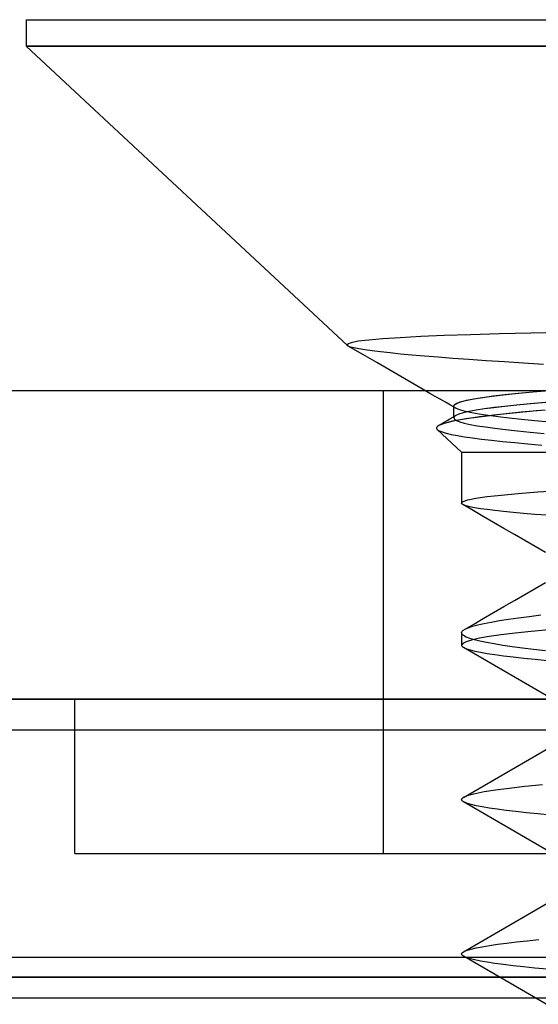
# Model space of a CAD drawing. Header units: millimetres. Extents: x -93 to 0, y 0 to 191.
# Tile 110 of 150: x -88.53 to -86.85, y 188.01 to 191.2. Entities that reach past the tile are written whole.
import ezdxf

# ---------------------------------------------------------------- set-up
doc = ezdxf.new("R2010")
doc.units = ezdxf.units.MM
doc.layers.add('MAIN-1', color=7, linetype='Continuous')
doc.layers.add('MAIN-2', color=7, linetype='Continuous')

msp = doc.modelspace()

# ---------------------------------------------------------------- linework, layer by layer
at = {"layer": 'MAIN-1'}
for p, q in [((-88.51, 191.2), (-88.51, 191.1148)), ((-88.51, 191.2), (-82.69, 191.2)), ((-82.69, 191.1148), (-88.51, 191.1148)), ((-88.51, 191.1148), (-87.4699, 190.145)), ((-86.9776, 190.1827), (-87.0713, 190.1801)), ((-86.8752, 190.1851), (-86.9776, 190.1827)), ((-86.7646, 190.1872), (-86.8752, 190.1851)), ((-87.4695, 190.1498), (-87.4699, 190.145)), ((-87.4577, 190.1543), (-87.4695, 190.1498)), ((-87.4344, 190.1587), (-87.4577, 190.1543)), ((-87.4, 190.1629), (-87.4344, 190.1587)), ((-87.3546, 190.1669), (-87.4, 190.1629)), ((-87.2985, 190.1705), (-87.3546, 190.1669)), ((-87.2321, 190.174), (-87.2985, 190.1705)), ((-87.1562, 190.1772), (-87.2321, 190.174)), ((-87.0713, 190.1801), (-87.1562, 190.1772)), ((-87.4696, 190.1447), (-87.4699, 190.145)), ((-87.4693, 190.1444), (-87.4696, 190.1447)), ((-87.4689, 190.1442), (-87.4693, 190.1444)), ((-87.4686, 190.1439), (-87.4689, 190.1442)), ((-87.4682, 190.1437), (-87.4686, 190.1439)), ((-87.4677, 190.1434), (-87.4682, 190.1437)), ((-87.4199, 190.1158), (-87.4677, 190.1435)), ((-87.3748, 190.0898), (-87.4199, 190.1158)), ((-87.3359, 190.0674), (-87.3748, 190.0898)), ((-87.2971, 190.0449), (-87.3359, 190.0674)), ((-87.2582, 190.0224), (-87.2971, 190.0449)), ((-87.2193, 190), (-87.2582, 190.0224)), ((-90.5, 190), (-2.5, 190)), ((-2.5, 189), (-90.5, 189))]:
    msp.add_line(p, q, dxfattribs=at)
at = {"layer": 'MAIN-2'}
for p, q in [((-88.51, 191.1148), (-82.69, 191.1148)), ((-82.69, 191.1148), (-88.51, 191.1148)), ((-82.69, 191.1148), (-88.51, 191.1148)), ((-86.9776, 190.1827), (-87.0713, 190.1801)), ((-86.8752, 190.1851), (-86.9776, 190.1827)), ((-86.7646, 190.1872), (-86.8752, 190.1851)), ((-87.4695, 190.1498), (-87.4699, 190.145)), ((-87.4577, 190.1543), (-87.4695, 190.1498)), ((-87.4344, 190.1587), (-87.4577, 190.1543)), ((-87.4, 190.1629), (-87.4344, 190.1587)), ((-87.3546, 190.1669), (-87.4, 190.1629)), ((-87.2985, 190.1705), (-87.3546, 190.1669)), ((-87.2321, 190.174), (-87.2985, 190.1705)), ((-87.1562, 190.1772), (-87.2321, 190.174)), ((-87.0713, 190.1801), (-87.1562, 190.1772)), ((-87.4602, 190.1403), (-87.4677, 190.1434)), ((-87.4602, 190.1403), (-87.4677, 190.1434)), ((-87.4485, 190.1372), (-87.4602, 190.1403)), ((-87.4485, 190.1372), (-87.4602, 190.1403)), ((-87.4327, 190.134), (-87.4485, 190.1372)), ((-87.4327, 190.134), (-87.4485, 190.1372)), ((-87.413, 190.1308), (-87.4327, 190.134)), ((-87.413, 190.1308), (-87.4327, 190.134)), ((-87.3895, 190.1275), (-87.413, 190.1308)), ((-87.3895, 190.1275), (-87.413, 190.1308)), ((-87.3623, 190.1242), (-87.3895, 190.1275)), ((-87.3623, 190.1242), (-87.3895, 190.1275)), ((-87.3317, 190.1209), (-87.3623, 190.1242)), ((-87.3317, 190.1209), (-87.3623, 190.1242)), ((-87.2978, 190.1175), (-87.3317, 190.1209)), ((-87.2978, 190.1175), (-87.3317, 190.1209)), ((-87.2606, 190.1141), (-87.2978, 190.1175)), ((-87.2606, 190.1141), (-87.2978, 190.1175)), ((-87.22, 190.1106), (-87.2606, 190.1141)), ((-87.22, 190.1106), (-87.2606, 190.1141)), ((-87.1761, 190.1071), (-87.22, 190.1106)), ((-87.1761, 190.1071), (-87.22, 190.1106)), ((-87.1284, 190.1035), (-87.1761, 190.1071)), ((-87.1284, 190.1035), (-87.1761, 190.1071)), ((-87.0766, 190.0997), (-87.1284, 190.1035)), ((-87.0766, 190.0997), (-87.1284, 190.1035)), ((-87.0207, 190.0959), (-87.0766, 190.0997)), ((-87.0207, 190.0959), (-87.0766, 190.0997)), ((-86.9612, 190.0919), (-87.0207, 190.0959)), ((-86.9612, 190.0919), (-87.0207, 190.0959)), ((-86.8988, 190.0879), (-86.9612, 190.0919)), ((-86.8988, 190.0879), (-86.9612, 190.0919)), ((-86.834, 190.0838), (-86.8988, 190.0879)), ((-86.834, 190.0838), (-86.8988, 190.0879)), ((-87.3525, 188.5), (-87.3525, 190)), ((-87.3525, 188.5), (-87.3525, 190)), ((-87.2025, 189.9903), (-87.2193, 190)), ((-87.1857, 189.9806), (-87.2025, 189.9903)), ((-86.9596, 189.9863), (-86.9167, 189.9908)), ((-86.9356, 189.9889), (-86.8924, 189.9932)), ((-86.9167, 189.9908), (-86.8693, 189.9954)), ((-86.8924, 189.9932), (-86.845, 189.9976)), ((-86.8693, 189.9954), (-86.8172, 190)), ((-87.1689, 189.9709), (-87.1857, 189.9806)), ((-87.1521, 189.9612), (-87.1689, 189.9709)), ((-87.1353, 189.9515), (-87.1521, 189.9612)), ((-87.1226, 189.9535), (-87.1157, 189.9579)), ((-87.1224, 189.9537), (-87.1148, 189.9583)), ((-87.1157, 189.9579), (-87.104, 189.9623)), ((-87.1148, 189.9583), (-87.1019, 189.963)), ((-87.104, 189.9623), (-87.0875, 189.9668)), ((-87.1019, 189.963), (-87.0836, 189.9677)), ((-87.0875, 189.9668), (-87.066, 189.9713)), ((-87.0836, 189.9677), (-87.0599, 189.9724)), ((-87.066, 189.9713), (-87.0399, 189.9757)), ((-87.0599, 189.9724), (-87.0312, 189.977)), ((-87.0399, 189.9757), (-87.0094, 189.9801)), ((-87.0312, 189.977), (-86.9978, 189.9817)), ((-87.0094, 189.9801), (-86.9746, 189.9845)), ((-86.9978, 189.9817), (-86.9596, 189.9863)), ((-86.9746, 189.9845), (-86.9356, 189.9889)), ((-86.8287, 189.9609), (-86.8774, 189.9565)), ((-86.8268, 189.961), (-86.8758, 189.9567)), ((-87.1185, 189.9418), (-87.1353, 189.9515)), ((-87.1249, 189.9491), (-87.1224, 189.9537)), ((-87.1249, 189.9491), (-87.1226, 189.9535)), ((-87.1249, 189.9489), (-87.1249, 189.9491)), ((-87.1249, 189.9489), (-87.1249, 189.9491)), ((-87.1249, 189.911), (-87.1249, 189.9491)), ((-87.1249, 189.9488), (-87.1249, 189.9489)), ((-87.1249, 189.9488), (-87.1249, 189.9489)), ((-87.1249, 189.9486), (-87.1249, 189.9488)), ((-87.1249, 189.9486), (-87.1249, 189.9488)), ((-87.1248, 189.9485), (-87.1249, 189.9486)), ((-87.1248, 189.9485), (-87.1249, 189.9486)), ((-87.1248, 189.9483), (-87.1248, 189.9485)), ((-87.1248, 189.9483), (-87.1248, 189.9485)), ((-87.1248, 189.9482), (-87.1248, 189.9483)), ((-87.1248, 189.9482), (-87.1248, 189.9483)), ((-87.1217, 189.9439), (-87.1248, 189.9482)), ((-87.1217, 189.9439), (-87.1248, 189.9482)), ((-87.1143, 189.9397), (-87.1217, 189.9439)), ((-87.1143, 189.9397), (-87.1217, 189.9439)), ((-87.1027, 189.9354), (-87.1143, 189.9397)), ((-87.1027, 189.9354), (-87.1143, 189.9397)), ((-87.095, 189.9268), (-87.1093, 189.9225)), ((-87.0948, 189.9268), (-87.1093, 189.9225)), ((-87.0868, 189.9311), (-87.1027, 189.9354)), ((-87.0868, 189.9311), (-87.1027, 189.9354)), ((-87.076, 189.9311), (-87.095, 189.9268)), ((-87.0757, 189.9312), (-87.0948, 189.9268)), ((-87.0667, 189.9269), (-87.0868, 189.9311)), ((-87.0667, 189.9269), (-87.0868, 189.9311)), ((-87.0528, 189.9355), (-87.076, 189.9311)), ((-87.0524, 189.9355), (-87.0757, 189.9312)), ((-87.0424, 189.9226), (-87.0667, 189.9269)), ((-87.0424, 189.9226), (-87.0667, 189.9269)), ((-87.0259, 189.9397), (-87.0528, 189.9355)), ((-87.0254, 189.9398), (-87.0524, 189.9355)), ((-86.9954, 189.9439), (-87.0259, 189.9397)), ((-86.9947, 189.944), (-87.0254, 189.9398)), ((-86.9609, 189.948), (-86.9954, 189.9439)), ((-86.9599, 189.9481), (-86.9947, 189.944)), ((-86.9206, 189.9276), (-86.9852, 189.9208)), ((-86.907, 189.929), (-86.9753, 189.9219)), ((-86.9216, 189.9522), (-86.9609, 189.948)), ((-86.9204, 189.9523), (-86.9599, 189.9481)), ((-86.8774, 189.9565), (-86.9216, 189.9522)), ((-86.8471, 189.9346), (-86.9206, 189.9276)), ((-86.8758, 189.9567), (-86.9204, 189.9523)), ((-86.829, 189.9362), (-86.907, 189.929)), ((-87.1652, 189.8911), (-87.1559, 189.8965)), ((-87.129, 189.8997), (-87.1567, 189.8928)), ((-87.1268, 189.9002), (-87.156, 189.893)), ((-87.1559, 189.8965), (-87.1467, 189.9019)), ((-87.1467, 189.9019), (-87.1374, 189.9073)), ((-87.1374, 189.9073), (-87.1281, 189.9127)), ((-87.0902, 189.9068), (-87.129, 189.8997)), ((-87.1281, 189.9127), (-87.1189, 189.9181)), ((-87.0859, 189.9075), (-87.1268, 189.9002)), ((-87.1248, 189.9122), (-87.1249, 189.911)), ((-87.1248, 189.9122), (-87.1249, 189.911)), ((-87.1249, 189.911), (-87.1227, 189.9068)), ((-87.1249, 189.911), (-87.1227, 189.9068)), ((-87.1243, 189.9134), (-87.1248, 189.9122)), ((-87.1243, 189.9134), (-87.1248, 189.9122)), ((-87.1235, 189.9146), (-87.1243, 189.9134)), ((-87.1235, 189.9146), (-87.1243, 189.9134)), ((-87.1223, 189.9158), (-87.1235, 189.9146)), ((-87.1223, 189.9158), (-87.1235, 189.9146)), ((-87.1227, 189.9068), (-87.1163, 189.9025)), ((-87.1227, 189.9068), (-87.1163, 189.9025)), ((-87.1208, 189.917), (-87.1223, 189.9158)), ((-87.1208, 189.917), (-87.1223, 189.9158)), ((-87.119, 189.9182), (-87.1208, 189.917)), ((-87.119, 189.9182), (-87.1208, 189.917)), ((-87.1093, 189.9225), (-87.119, 189.9182)), ((-87.1093, 189.9225), (-87.119, 189.9182)), ((-87.1163, 189.9025), (-87.1057, 189.8983)), ((-87.1163, 189.9025), (-87.1057, 189.8983)), ((-87.1057, 189.8983), (-87.0911, 189.894)), ((-87.1057, 189.8983), (-87.0911, 189.894)), ((-87.0417, 189.9138), (-87.0902, 189.9068)), ((-87.0347, 189.9147), (-87.0859, 189.9075)), ((-87.014, 189.9182), (-87.0424, 189.9226)), ((-87.014, 189.9182), (-87.0424, 189.9226)), ((-86.9852, 189.9208), (-87.0417, 189.9138)), ((-86.9753, 189.9219), (-87.0347, 189.9147)), ((-86.9816, 189.9139), (-87.014, 189.9182)), ((-86.9816, 189.9139), (-87.014, 189.9182)), ((-86.9454, 189.9096), (-86.9816, 189.9139)), ((-86.9454, 189.9096), (-86.9816, 189.9139)), ((-86.9055, 189.9053), (-86.9454, 189.9096)), ((-86.9055, 189.9053), (-86.9454, 189.9096)), ((-86.8622, 189.901), (-86.9055, 189.9053)), ((-86.8622, 189.901), (-86.9055, 189.9053)), ((-86.8155, 189.8967), (-86.8622, 189.901)), ((-86.8155, 189.8967), (-86.8622, 189.901)), ((-87.1807, 189.8795), (-87.181, 189.8774)), ((-87.181, 189.8774), (-87.1803, 189.8753)), ((-87.1795, 189.8817), (-87.1807, 189.8795)), ((-87.1803, 189.8753), (-87.1785, 189.8732)), ((-87.1772, 189.8838), (-87.1795, 189.8817)), ((-87.1785, 189.8732), (-87.1725, 189.8693)), ((-87.1785, 189.8732), (-87.1, 189.8)), ((-87.1785, 189.8732), (-87.1725, 189.8693)), ((-87.1739, 189.886), (-87.1772, 189.8838)), ((-87.1744, 189.8857), (-87.1652, 189.8911)), ((-87.156, 189.893), (-87.1739, 189.886)), ((-87.1567, 189.8928), (-87.1739, 189.886)), ((-87.1725, 189.8693), (-87.1629, 189.8653)), ((-87.1725, 189.8693), (-87.1629, 189.8653)), ((-87.1629, 189.8653), (-87.1498, 189.8614)), ((-87.1629, 189.8653), (-87.1498, 189.8614)), ((-87.0911, 189.894), (-87.0723, 189.8898)), ((-87.0911, 189.894), (-87.0723, 189.8898)), ((-87.0723, 189.8898), (-87.0495, 189.8856)), ((-87.0723, 189.8898), (-87.0495, 189.8856)), ((-87.0495, 189.8856), (-87.0226, 189.8814)), ((-87.0495, 189.8856), (-87.0226, 189.8814)), ((-87.0226, 189.8814), (-86.9918, 189.8771)), ((-87.0226, 189.8814), (-86.9918, 189.8771)), ((-86.9918, 189.8771), (-86.9572, 189.8728)), ((-86.9918, 189.8771), (-86.9572, 189.8728)), ((-86.9572, 189.8728), (-86.919, 189.8686)), ((-86.9572, 189.8728), (-86.919, 189.8686)), ((-86.919, 189.8686), (-86.8774, 189.8643)), ((-86.919, 189.8686), (-86.8774, 189.8643)), ((-86.8774, 189.8643), (-86.8324, 189.8601)), ((-86.8774, 189.8643), (-86.8324, 189.8601)), ((-87.1498, 189.8614), (-87.1333, 189.8575)), ((-87.1498, 189.8614), (-87.1333, 189.8575)), ((-87.1333, 189.8575), (-87.1134, 189.8536)), ((-87.1333, 189.8575), (-87.1134, 189.8536)), ((-87.1134, 189.8536), (-87.0904, 189.8497)), ((-87.1134, 189.8536), (-87.0904, 189.8497)), ((-87.0904, 189.8497), (-87.0644, 189.8459)), ((-87.0904, 189.8497), (-87.0644, 189.8459)), ((-87.0644, 189.8459), (-87.0353, 189.8421)), ((-87.0644, 189.8459), (-87.0353, 189.8421)), ((-87.0353, 189.8421), (-87.0029, 189.8383)), ((-87.0353, 189.8421), (-87.0029, 189.8383)), ((-87.0029, 189.8383), (-86.9669, 189.8344)), ((-87.0029, 189.8383), (-86.9669, 189.8344)), ((-86.9669, 189.8344), (-86.9275, 189.8306)), ((-86.9669, 189.8344), (-86.9275, 189.8306)), ((-86.9275, 189.8306), (-86.885, 189.8266)), ((-86.9275, 189.8306), (-86.885, 189.8266)), ((-87.1, 189.8), (-86.5195, 189.8)), ((-87.1, 189.8), (-87.1, 189.6351)), ((-87.1, 189.8), (-84.1433, 189.8)), ((-87.1, 189.8), (-86.5195, 189.8)), ((-87.1, 189.8), (-87.1, 189.6351)), ((-87.1, 189.8), (-84.1433, 189.8)), ((-86.885, 189.8266), (-86.8397, 189.8228)), ((-86.885, 189.8266), (-86.8397, 189.8228)), ((-86.9163, 189.666), (-86.8527, 189.671)), ((-86.9163, 189.666), (-86.8527, 189.671)), ((-86.8527, 189.671), (-86.7804, 189.676)), ((-86.8527, 189.671), (-86.7804, 189.676)), ((-87.1, 189.6351), (-87.0948, 189.6403)), ((-87.1, 189.6351), (-87.0948, 189.6403)), ((-87.0948, 189.6403), (-87.0792, 189.6454)), ((-87.0948, 189.6403), (-87.0792, 189.6454)), ((-87.0792, 189.6454), (-87.0534, 189.6507)), ((-87.0792, 189.6454), (-87.0534, 189.6507)), ((-87.0534, 189.6507), (-87.0173, 189.6558)), ((-87.0534, 189.6507), (-87.0173, 189.6558)), ((-87.0173, 189.6558), (-86.9715, 189.661)), ((-87.0173, 189.6558), (-86.9715, 189.661)), ((-86.9715, 189.661), (-86.9163, 189.666)), ((-86.9715, 189.661), (-86.9163, 189.666)), ((-87.0999, 189.6346), (-87.1, 189.6351)), ((-87.0999, 189.6346), (-87.1, 189.6351)), ((-87.0998, 189.6341), (-87.0999, 189.6346)), ((-87.0998, 189.6341), (-87.0999, 189.6346)), ((-87.0996, 189.6336), (-87.0998, 189.6341)), ((-87.0996, 189.6336), (-87.0998, 189.6341)), ((-87.0992, 189.6331), (-87.0996, 189.6336)), ((-87.0992, 189.6331), (-87.0996, 189.6336)), ((-87.0988, 189.6326), (-87.0992, 189.6331)), ((-87.0988, 189.6326), (-87.0992, 189.6331)), ((-87.0983, 189.632), (-87.0988, 189.6326)), ((-87.0983, 189.632), (-87.0988, 189.6326)), ((-87.0932, 189.629), (-87.0983, 189.632)), ((-87.0932, 189.629), (-87.0983, 189.632)), ((-87.0627, 189.6112), (-87.0959, 189.6304)), ((-87.0627, 189.6112), (-87.0959, 189.6304)), ((-87.0847, 189.626), (-87.0932, 189.629)), ((-87.0847, 189.626), (-87.0932, 189.629)), ((-87.0728, 189.623), (-87.0847, 189.626)), ((-87.0728, 189.623), (-87.0847, 189.626)), ((-87.0576, 189.6199), (-87.0728, 189.623)), ((-87.0576, 189.6199), (-87.0728, 189.623)), ((-87.0295, 189.592), (-87.0627, 189.6112)), ((-87.0295, 189.592), (-87.0627, 189.6112)), ((-87.039, 189.6169), (-87.0576, 189.6199)), ((-87.039, 189.6169), (-87.0576, 189.6199)), ((-87.0171, 189.6138), (-87.039, 189.6169)), ((-87.0171, 189.6138), (-87.039, 189.6169)), ((-86.9921, 189.6108), (-87.0171, 189.6138)), ((-86.9921, 189.6108), (-87.0171, 189.6138)), ((-86.9639, 189.6077), (-86.9921, 189.6108)), ((-86.9639, 189.6077), (-86.9921, 189.6108)), ((-86.9327, 189.6046), (-86.9639, 189.6077)), ((-86.9327, 189.6046), (-86.9639, 189.6077)), ((-86.996, 189.5726), (-87.0295, 189.592)), ((-86.996, 189.5726), (-87.0295, 189.592)), ((-86.8988, 189.6016), (-86.9327, 189.6046)), ((-86.8988, 189.6016), (-86.9327, 189.6046)), ((-86.8622, 189.5985), (-86.8988, 189.6016)), ((-86.8622, 189.5985), (-86.8988, 189.6016)), ((-86.8226, 189.5954), (-86.8622, 189.5985)), ((-86.8226, 189.5954), (-86.8622, 189.5985)), ((-86.9625, 189.5531), (-86.996, 189.5726)), ((-86.9625, 189.5531), (-86.996, 189.5726)), ((-86.929, 189.5337), (-86.9625, 189.5531)), ((-86.929, 189.5337), (-86.9625, 189.5531)), ((-86.8955, 189.5143), (-86.929, 189.5337)), ((-86.8955, 189.5143), (-86.929, 189.5337)), ((-86.862, 189.4949), (-86.8955, 189.5143)), ((-86.862, 189.4949), (-86.8955, 189.5143)), ((-86.8284, 189.4754), (-86.862, 189.4949)), ((-86.8284, 189.4754), (-86.862, 189.4949)), ((-86.8955, 189.3392), (-86.862, 189.3587)), ((-86.8955, 189.3392), (-86.862, 189.3587)), ((-86.862, 189.3587), (-86.8285, 189.3782)), ((-86.862, 189.3587), (-86.8285, 189.3782)), ((-86.929, 189.3197), (-86.8955, 189.3392)), ((-86.929, 189.3197), (-86.8955, 189.3392)), ((-86.996, 189.2808), (-86.9625, 189.3002)), ((-86.996, 189.2808), (-86.9625, 189.3002)), ((-86.9625, 189.3002), (-86.929, 189.3197)), ((-86.9625, 189.3002), (-86.929, 189.3197)), ((-87.0601, 189.2435), (-87.0295, 189.2613)), ((-87.0601, 189.2435), (-87.0295, 189.2613)), ((-87.0295, 189.2613), (-86.996, 189.2808)), ((-87.0295, 189.2613), (-86.996, 189.2808)), ((-86.9775, 189.2544), (-86.9481, 189.259)), ((-86.9775, 189.2544), (-86.9481, 189.259)), ((-86.9481, 189.259), (-86.9158, 189.2636)), ((-86.9481, 189.259), (-86.9158, 189.2636)), ((-86.9158, 189.2636), (-86.8806, 189.2682)), ((-86.9158, 189.2636), (-86.8806, 189.2682)), ((-86.8806, 189.2682), (-86.8427, 189.2729)), ((-86.8806, 189.2682), (-86.8427, 189.2729)), ((-87.0956, 189.2223), (-87.0886, 189.2269)), ((-87.0956, 189.2223), (-87.0886, 189.2269)), ((-87.0906, 189.2258), (-87.0601, 189.2435)), ((-87.0906, 189.2258), (-87.0601, 189.2435)), ((-87.0886, 189.2269), (-87.0782, 189.2315)), ((-87.0886, 189.2269), (-87.0782, 189.2315)), ((-87.0782, 189.2315), (-87.0645, 189.236)), ((-87.0782, 189.2315), (-87.0645, 189.236)), ((-87.0645, 189.236), (-87.0475, 189.2406)), ((-87.0645, 189.236), (-87.0475, 189.2406)), ((-87.0475, 189.2406), (-87.0273, 189.2452)), ((-87.0475, 189.2406), (-87.0273, 189.2452)), ((-87.0273, 189.2452), (-87.004, 189.2498)), ((-87.0273, 189.2452), (-87.004, 189.2498)), ((-87.004, 189.2498), (-86.9775, 189.2544)), ((-87.004, 189.2498), (-86.9775, 189.2544)), ((-87.1, 189.2149), (-87.0999, 189.2162)), ((-87.1, 189.2149), (-87.0999, 189.2162)), ((-87.0983, 189.2104), (-87.1, 189.2149)), ((-87.1, 189.2149), (-87.1, 189.1751)), ((-87.0983, 189.2104), (-87.1, 189.2149)), ((-87.1, 189.2149), (-87.1, 189.1751)), ((-87.0999, 189.2162), (-87.0995, 189.2174)), ((-87.0999, 189.2162), (-87.0995, 189.2174)), ((-87.0995, 189.2174), (-87.0989, 189.2186)), ((-87.0995, 189.2174), (-87.0989, 189.2186)), ((-87.0989, 189.2186), (-87.098, 189.2199)), ((-87.0989, 189.2186), (-87.098, 189.2199)), ((-87.0933, 189.2059), (-87.0983, 189.2104)), ((-87.0933, 189.2059), (-87.0983, 189.2104)), ((-87.098, 189.2199), (-87.0969, 189.2211)), ((-87.098, 189.2199), (-87.0969, 189.2211)), ((-87.0969, 189.2211), (-87.0956, 189.2223)), ((-87.0969, 189.2211), (-87.0956, 189.2223)), ((-87.085, 189.2014), (-87.0933, 189.2059)), ((-87.085, 189.2014), (-87.0933, 189.2059)), ((-87.0734, 189.1969), (-87.085, 189.2014)), ((-87.0734, 189.1969), (-87.085, 189.2014)), ((-87.0585, 189.1924), (-87.0734, 189.1969)), ((-87.0585, 189.1924), (-87.0734, 189.1969)), ((-87.0421, 189.1972), (-87.0673, 189.1916)), ((-87.0421, 189.1972), (-87.0673, 189.1916)), ((-87.01, 189.2027), (-87.0421, 189.1972)), ((-87.01, 189.2027), (-87.0421, 189.1972)), ((-86.9713, 189.2082), (-87.01, 189.2027)), ((-86.9713, 189.2082), (-87.01, 189.2027)), ((-86.9262, 189.2137), (-86.9713, 189.2082)), ((-86.9262, 189.2137), (-86.9713, 189.2082)), ((-86.8749, 189.2192), (-86.9262, 189.2137)), ((-86.8749, 189.2192), (-86.9262, 189.2137)), ((-86.8173, 189.2247), (-86.8749, 189.2192)), ((-86.8173, 189.2247), (-86.8749, 189.2192)), ((-87.0963, 189.1807), (-87.1, 189.1751)), ((-87.0963, 189.1807), (-87.1, 189.1751)), ((-87.1, 189.1751), (-87.0998, 189.1738)), ((-87.1, 189.1751), (-87.0998, 189.1738)), ((-87.0998, 189.1738), (-87.0992, 189.1725)), ((-87.0998, 189.1738), (-87.0992, 189.1725)), ((-87.0992, 189.1725), (-87.0982, 189.1712)), ((-87.0992, 189.1725), (-87.0982, 189.1712)), ((-87.0982, 189.1712), (-87.0968, 189.1699)), ((-87.0982, 189.1712), (-87.0968, 189.1699)), ((-87.0968, 189.1699), (-87.095, 189.1686)), ((-87.0968, 189.1699), (-87.095, 189.1686)), ((-87.0854, 189.1861), (-87.0963, 189.1807)), ((-87.0854, 189.1861), (-87.0963, 189.1807)), ((-87.095, 189.1686), (-87.0929, 189.1673)), ((-87.095, 189.1686), (-87.0929, 189.1673)), ((-87.0602, 189.1483), (-87.0936, 189.1677)), ((-87.0602, 189.1483), (-87.0936, 189.1677)), ((-87.0929, 189.1673), (-87.0843, 189.1635)), ((-87.0929, 189.1673), (-87.0843, 189.1635)), ((-87.0673, 189.1916), (-87.0854, 189.1861)), ((-87.0673, 189.1916), (-87.0854, 189.1861)), ((-87.0843, 189.1635), (-87.0724, 189.1597)), ((-87.0843, 189.1635), (-87.0724, 189.1597)), ((-87.0404, 189.1879), (-87.0585, 189.1924)), ((-87.0404, 189.1879), (-87.0585, 189.1924)), ((-87.019, 189.1834), (-87.0404, 189.1879)), ((-87.019, 189.1834), (-87.0404, 189.1879)), ((-86.9943, 189.1789), (-87.019, 189.1834)), ((-86.9943, 189.1789), (-87.019, 189.1834)), ((-86.9666, 189.1744), (-86.9943, 189.1789)), ((-86.9666, 189.1744), (-86.9943, 189.1789)), ((-86.9359, 189.17), (-86.9666, 189.1744)), ((-86.9359, 189.17), (-86.9666, 189.1744)), ((-86.9026, 189.1655), (-86.9359, 189.17)), ((-86.9026, 189.1655), (-86.9359, 189.17)), ((-86.8665, 189.1611), (-86.9026, 189.1655)), ((-86.8665, 189.1611), (-86.9026, 189.1655)), ((-86.8277, 189.1568), (-86.8665, 189.1611)), ((-86.8277, 189.1568), (-86.8665, 189.1611)), ((-87.0724, 189.1597), (-87.0572, 189.1559)), ((-87.0724, 189.1597), (-87.0572, 189.1559)), ((-87.0268, 189.1289), (-87.0602, 189.1483)), ((-87.0268, 189.1289), (-87.0602, 189.1483)), ((-87.0572, 189.1559), (-87.0386, 189.1522)), ((-87.0572, 189.1559), (-87.0386, 189.1522)), ((-87.0386, 189.1522), (-87.0168, 189.1484)), ((-87.0386, 189.1522), (-87.0168, 189.1484)), ((-87.0168, 189.1484), (-86.9918, 189.1446)), ((-87.0168, 189.1484), (-86.9918, 189.1446)), ((-86.9918, 189.1446), (-86.9636, 189.1408)), ((-86.9918, 189.1446), (-86.9636, 189.1408)), ((-86.9636, 189.1408), (-86.9325, 189.137)), ((-86.9636, 189.1408), (-86.9325, 189.137)), ((-86.9325, 189.137), (-86.8986, 189.1333)), ((-86.9325, 189.137), (-86.8986, 189.1333)), ((-86.8986, 189.1333), (-86.862, 189.1295)), ((-86.8986, 189.1333), (-86.862, 189.1295)), ((-86.862, 189.1295), (-86.8225, 189.1258)), ((-86.862, 189.1295), (-86.8225, 189.1258)), ((-86.9934, 189.1095), (-87.0268, 189.1289)), ((-86.9934, 189.1095), (-87.0268, 189.1289)), ((-86.96, 189.0902), (-86.9934, 189.1095)), ((-86.96, 189.0902), (-86.9934, 189.1095)), ((-86.9264, 189.0707), (-86.96, 189.0902)), ((-86.9264, 189.0707), (-86.96, 189.0902)), ((-86.8929, 189.0512), (-86.9264, 189.0707)), ((-86.8929, 189.0512), (-86.9264, 189.0707)), ((-86.8593, 189.0317), (-86.8929, 189.0512)), ((-86.8593, 189.0317), (-86.8929, 189.0512)), ((-86.8258, 189.0122), (-86.8593, 189.0317)), ((-86.8258, 189.0122), (-86.8593, 189.0317)), ((-91.9, 189), (-82.9, 189)), ((-2.5, 189), (-90.5, 189)), ((-88.3525, 188.5), (-88.3525, 189)), ((-3.4, 188.9), (-89.6, 188.9)), ((-86.8926, 188.7987), (-86.8591, 188.8182)), ((-86.8926, 188.7987), (-86.8591, 188.8182)), ((-86.8591, 188.8182), (-86.8255, 188.8377)), ((-86.8591, 188.8182), (-86.8255, 188.8377)), ((-86.9597, 188.7598), (-86.9261, 188.7792)), ((-86.9597, 188.7598), (-86.9261, 188.7792)), ((-86.9261, 188.7792), (-86.8926, 188.7987)), ((-86.9261, 188.7792), (-86.8926, 188.7987)), ((-86.9932, 188.7403), (-86.9597, 188.7598)), ((-86.9932, 188.7403), (-86.9597, 188.7598)), ((-87.0602, 188.7015), (-87.0267, 188.7209)), ((-87.0602, 188.7015), (-87.0267, 188.7209)), ((-87.0267, 188.7209), (-86.9932, 188.7403)), ((-87.0267, 188.7209), (-86.9932, 188.7403)), ((-86.8953, 188.7171), (-86.9461, 188.7114)), ((-86.8953, 188.7171), (-86.9461, 188.7114)), ((-86.8381, 188.7227), (-86.8953, 188.7171)), ((-86.8381, 188.7227), (-86.8953, 188.7171)), ((-87.0936, 188.682), (-87.0602, 188.7015)), ((-87.0936, 188.682), (-87.0602, 188.7015)), ((-87.0782, 188.6883), (-87.0926, 188.6826)), ((-87.0782, 188.6883), (-87.0926, 188.6826)), ((-87.0563, 188.6941), (-87.0782, 188.6883)), ((-87.0563, 188.6941), (-87.0782, 188.6883)), ((-87.0269, 188.6999), (-87.0563, 188.6941)), ((-87.0269, 188.6999), (-87.0563, 188.6941)), ((-86.99, 188.7057), (-87.0269, 188.6999)), ((-86.99, 188.7057), (-87.0269, 188.6999)), ((-86.9461, 188.7114), (-86.99, 188.7057)), ((-86.9461, 188.7114), (-86.99, 188.7057)), ((-87.0997, 188.6762), (-87.0999, 188.6749)), ((-87.0997, 188.6762), (-87.0999, 188.6749)), ((-87.0998, 188.6741), (-87.0999, 188.6749)), ((-87.0998, 188.6741), (-87.0999, 188.6749)), ((-87.0995, 188.6733), (-87.0998, 188.6741)), ((-87.0995, 188.6733), (-87.0998, 188.6741)), ((-87.0991, 188.6775), (-87.0997, 188.6762)), ((-87.0991, 188.6775), (-87.0997, 188.6762)), ((-87.0991, 188.6724), (-87.0995, 188.6733)), ((-87.0991, 188.6724), (-87.0995, 188.6733)), ((-87.098, 188.6788), (-87.0991, 188.6775)), ((-87.098, 188.6788), (-87.0991, 188.6775)), ((-87.0985, 188.6716), (-87.0991, 188.6724)), ((-87.0985, 188.6716), (-87.0991, 188.6724)), ((-87.0978, 188.6708), (-87.0985, 188.6716)), ((-87.0978, 188.6708), (-87.0985, 188.6716)), ((-87.0966, 188.6801), (-87.098, 188.6788)), ((-87.0966, 188.6801), (-87.098, 188.6788)), ((-87.0968, 188.6699), (-87.0978, 188.6708)), ((-87.0968, 188.6699), (-87.0978, 188.6708)), ((-87.0907, 188.6663), (-87.0968, 188.6699)), ((-87.0907, 188.6663), (-87.0968, 188.6699)), ((-87.0948, 188.6814), (-87.0966, 188.6801)), ((-87.0948, 188.6814), (-87.0966, 188.6801)), ((-87.0926, 188.6826), (-87.0948, 188.6814)), ((-87.0926, 188.6826), (-87.0948, 188.6814)), ((-87.0604, 188.6485), (-87.0938, 188.6679)), ((-87.0604, 188.6485), (-87.0938, 188.6679)), ((-87.0812, 188.6626), (-87.0907, 188.6663)), ((-87.0812, 188.6626), (-87.0907, 188.6663)), ((-87.0684, 188.6589), (-87.0812, 188.6626)), ((-87.0684, 188.6589), (-87.0812, 188.6626)), ((-87.0522, 188.6551), (-87.0684, 188.6589)), ((-87.0522, 188.6551), (-87.0684, 188.6589)), ((-87.0327, 188.6513), (-87.0522, 188.6551)), ((-87.0327, 188.6513), (-87.0522, 188.6551)), ((-87.01, 188.6474), (-87.0327, 188.6513)), ((-87.01, 188.6474), (-87.0327, 188.6513)), ((-87.027, 188.6292), (-87.0604, 188.6485)), ((-87.027, 188.6292), (-87.0604, 188.6485)), ((-86.9936, 188.6098), (-87.027, 188.6292)), ((-86.9936, 188.6098), (-87.027, 188.6292)), ((-86.9843, 188.6436), (-87.01, 188.6474)), ((-86.9843, 188.6436), (-87.01, 188.6474)), ((-86.9555, 188.6398), (-86.9843, 188.6436)), ((-86.9555, 188.6398), (-86.9843, 188.6436)), ((-86.924, 188.636), (-86.9555, 188.6398)), ((-86.924, 188.636), (-86.9555, 188.6398)), ((-86.8899, 188.6323), (-86.924, 188.636)), ((-86.8899, 188.6323), (-86.924, 188.636)), ((-86.8531, 188.6286), (-86.8899, 188.6323)), ((-86.8531, 188.6286), (-86.8899, 188.6323)), ((-86.8134, 188.625), (-86.8531, 188.6286)), ((-86.8134, 188.625), (-86.8531, 188.6286)), ((-86.9601, 188.5904), (-86.9936, 188.6098)), ((-86.9601, 188.5904), (-86.9936, 188.6098)), ((-86.9266, 188.5709), (-86.9601, 188.5904)), ((-86.9266, 188.5709), (-86.9601, 188.5904)), ((-86.893, 188.5514), (-86.9266, 188.5709)), ((-86.893, 188.5514), (-86.9266, 188.5709)), ((-86.8594, 188.5319), (-86.893, 188.5514)), ((-86.8594, 188.5319), (-86.893, 188.5514)), ((-86.8259, 188.5124), (-86.8594, 188.5319)), ((-86.8259, 188.5124), (-86.8594, 188.5319)), ((-88.3525, 188.5), (-85.6, 188.5)), ((-86.8595, 188.3182), (-86.826, 188.3376)), ((-86.8595, 188.3182), (-86.826, 188.3376)), ((-86.8931, 188.2987), (-86.8595, 188.3182)), ((-86.8931, 188.2987), (-86.8595, 188.3182)), ((-86.9601, 188.2598), (-86.9266, 188.2792)), ((-86.9601, 188.2598), (-86.9266, 188.2792)), ((-86.9266, 188.2792), (-86.8931, 188.2987)), ((-86.9266, 188.2792), (-86.8931, 188.2987)), ((-87.027, 188.221), (-86.9935, 188.2404)), ((-87.027, 188.221), (-86.9935, 188.2404)), ((-86.9935, 188.2404), (-86.9601, 188.2598)), ((-86.9935, 188.2404), (-86.9601, 188.2598)), ((-87.0604, 188.2016), (-87.027, 188.221)), ((-87.0604, 188.2016), (-87.027, 188.221)), ((-87.0099, 188.2027), (-86.9837, 188.2065)), ((-87.0099, 188.2027), (-86.9837, 188.2065)), ((-86.9837, 188.2065), (-86.9544, 188.2104)), ((-86.9837, 188.2065), (-86.9544, 188.2104)), ((-86.9544, 188.2104), (-86.9223, 188.2142)), ((-86.9544, 188.2104), (-86.9223, 188.2142)), ((-86.9223, 188.2142), (-86.8874, 188.2181)), ((-86.9223, 188.2142), (-86.8874, 188.2181)), ((-86.8874, 188.2181), (-86.8497, 188.2218)), ((-86.8874, 188.2181), (-86.8497, 188.2218)), ((-87.0998, 188.1751), (-87.0997, 188.1759)), ((-87.0998, 188.1751), (-87.0997, 188.1759)), ((-87.0996, 188.1739), (-87.0998, 188.1751)), ((-87.0996, 188.1739), (-87.0998, 188.1751)), ((-87.0997, 188.1759), (-87.0995, 188.1767)), ((-87.0997, 188.1759), (-87.0995, 188.1767)), ((-87.0989, 188.1726), (-87.0996, 188.1739)), ((-87.0989, 188.1726), (-87.0996, 188.1739)), ((-87.0995, 188.1767), (-87.0992, 188.1775)), ((-87.0995, 188.1767), (-87.0992, 188.1775)), ((-87.0992, 188.1775), (-87.0986, 188.1783)), ((-87.0992, 188.1775), (-87.0986, 188.1783)), ((-87.0986, 188.1783), (-87.098, 188.1791)), ((-87.0986, 188.1783), (-87.098, 188.1791)), ((-87.098, 188.1791), (-87.0972, 188.1799)), ((-87.098, 188.1791), (-87.0972, 188.1799)), ((-87.0972, 188.1799), (-87.0912, 188.1836)), ((-87.0972, 188.1799), (-87.0912, 188.1836)), ((-87.0938, 188.1822), (-87.0604, 188.2016)), ((-87.0938, 188.1822), (-87.0604, 188.2016)), ((-87.0912, 188.1836), (-87.0818, 188.1874)), ((-87.0912, 188.1836), (-87.0818, 188.1874)), ((-87.0818, 188.1874), (-87.0689, 188.1912)), ((-87.0818, 188.1874), (-87.0689, 188.1912)), ((-87.0689, 188.1912), (-87.0525, 188.195)), ((-87.0689, 188.1912), (-87.0525, 188.195)), ((-87.0525, 188.195), (-87.0328, 188.1988)), ((-87.0525, 188.195), (-87.0328, 188.1988)), ((-87.0328, 188.1988), (-87.0099, 188.2027)), ((-87.0328, 188.1988), (-87.0099, 188.2027)), ((-91.9, 188.1651), (-82.9, 188.1651)), ((-91.5853, 188.1651), (-82.9, 188.1651)), ((-87.098, 188.1713), (-87.0989, 188.1726)), ((-87.098, 188.1713), (-87.0989, 188.1726)), ((-87.0966, 188.17), (-87.098, 188.1713)), ((-87.0966, 188.17), (-87.098, 188.1713)), ((-87.0948, 188.1687), (-87.0966, 188.17)), ((-87.0948, 188.1687), (-87.0966, 188.17)), ((-87.0927, 188.1674), (-87.0948, 188.1687)), ((-87.0927, 188.1674), (-87.0948, 188.1687)), ((-87.0599, 188.1484), (-87.0933, 188.1678)), ((-87.0599, 188.1484), (-87.0933, 188.1678)), ((-87.0841, 188.1637), (-87.0927, 188.1674)), ((-87.0841, 188.1637), (-87.0927, 188.1674)), ((-87.0723, 188.1598), (-87.0841, 188.1637)), ((-87.0723, 188.1598), (-87.0841, 188.1637)), ((-87.057, 188.156), (-87.0723, 188.1598)), ((-87.057, 188.156), (-87.0723, 188.1598)), ((-87.0264, 188.129), (-87.0599, 188.1484)), ((-87.0264, 188.129), (-87.0599, 188.1484)), ((-87.0386, 188.1521), (-87.057, 188.156)), ((-87.0386, 188.1521), (-87.057, 188.156)), ((-87.0169, 188.1483), (-87.0386, 188.1521)), ((-87.0169, 188.1483), (-87.0386, 188.1521)), ((-86.992, 188.1446), (-87.0169, 188.1483)), ((-86.992, 188.1446), (-87.0169, 188.1483)), ((-86.964, 188.1408), (-86.992, 188.1446)), ((-86.964, 188.1408), (-86.992, 188.1446)), ((-86.993, 188.1096), (-87.0264, 188.129)), ((-86.993, 188.1096), (-87.0264, 188.129)), ((-86.9596, 188.0902), (-86.993, 188.1096)), ((-86.9596, 188.0902), (-86.993, 188.1096)), ((-86.933, 188.1371), (-86.964, 188.1408)), ((-86.933, 188.1371), (-86.964, 188.1408)), ((-86.8992, 188.1335), (-86.933, 188.1371)), ((-86.8992, 188.1335), (-86.933, 188.1371)), ((-86.8626, 188.1298), (-86.8992, 188.1335)), ((-86.8626, 188.1298), (-86.8992, 188.1335)), ((-86.8231, 188.1261), (-86.8626, 188.1298)), ((-86.8231, 188.1261), (-86.8626, 188.1298)), ((-91.1, 188.1), (-1.9, 188.1)), ((-3.4, 188.1), (-89.6, 188.1)), ((-86.926, 188.0707), (-86.9596, 188.0902)), ((-86.926, 188.0707), (-86.9596, 188.0902)), ((-86.8925, 188.0513), (-86.926, 188.0707)), ((-86.8925, 188.0513), (-86.926, 188.0707)), ((-86.8589, 188.0318), (-86.8925, 188.0513)), ((-86.8589, 188.0318), (-86.8925, 188.0513)), ((-83.4, 188.0325), (-91.4, 188.0325)), ((-86.8254, 188.0123), (-86.8589, 188.0318)), ((-86.8254, 188.0123), (-86.8589, 188.0318))]:
    msp.add_line(p, q, dxfattribs=at)

doc.saveas('drawing.dxf')
